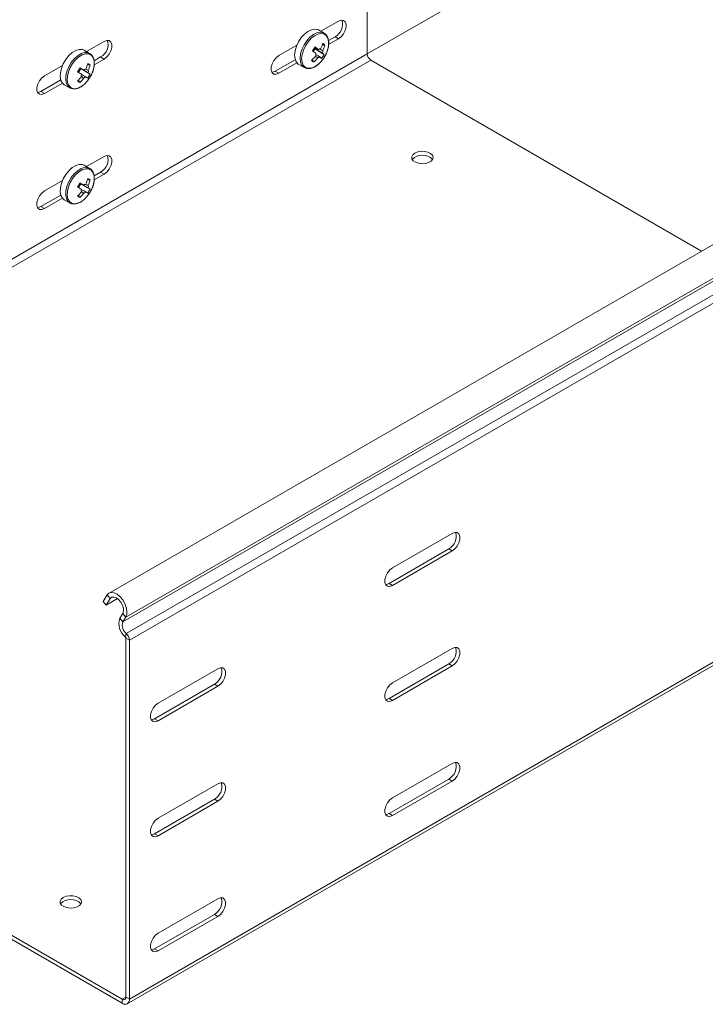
# Model space of a CAD drawing. Header units: millimetres. Extents: x -443 to 4177, y -1458 to 97.
# Tile 12 of 33: x 2295 to 2502, y -1458 to -1161. Entities that reach past the tile are written whole.
import ezdxf

# ---------------------------------------------------------------- set-up
doc = ezdxf.new("R2010")
doc.units = ezdxf.units.MM

msp = doc.modelspace()

# ---------------------------------------------------------------- linework, layer by layer
at = {"color": 7, "linetype": 'Continuous', "lineweight": 15}
for p, q in [((2399.67, -1171.04), (2399.67, -1063.55)), ((2399.67, -1171.04), (2476.39, -1126.75)), ((2391, -1161.14), (2385.69, -1164.2)), ((2386.63, -1164.75), (2384.99, -1163.8)), ((2386.7, -1164.79), (2386.63, -1164.75)), ((2389.94, -1165.83), (2387.97, -1166.97)), ((2388, -1168.18), (2391, -1166.44)), ((2315.92, -1170.87), (2314.28, -1169.92)), ((2320.29, -1167.25), (2314.98, -1170.32)), ((2378.42, -1168.4), (2372.97, -1171.55)), ((2383.38, -1170.28), (2383.91, -1169.49)), ((2383.66, -1169.27), (2383.91, -1169.49)), ((2386.64, -1171.25), (2383.91, -1169.49)), ((2386.89, -1168.36), (2386.07, -1168.37)), ((2319.23, -1171.95), (2317.24, -1173.1)), ((2317.28, -1174.3), (2320.29, -1172.56)), ((2604.6, -1170.39), (2321.76, -1333.67)), ((2377.93, -1172.77), (2371.91, -1176.24)), ((2383.49, -1173.5), (2383.09, -1172.75)), ((2500.51, -1230.48), (2400.73, -1172.87)), ((2307.71, -1174.52), (2302.26, -1177.66)), ((2312.56, -1176.63), (2313.25, -1175.45)), ((2312.97, -1175.29), (2313.25, -1175.45)), ((2316.05, -1177.1), (2313.25, -1175.45)), ((2316.08, -1174.33), (2315.25, -1174.35)), ((2372.97, -1176.85), (2378.42, -1173.71)), ((2378.99, -1174.19), (2380.63, -1175.14)), ((2307.22, -1178.88), (2301.2, -1182.36)), ((2312.95, -1179.66), (2312.55, -1178.92)), ((2302.26, -1182.97), (2307.71, -1179.82)), ((2308.28, -1180.31), (2309.92, -1181.26)), ((2320.29, -1201.96), (2314.98, -1205.02)), ((2315.92, -1205.57), (2314.28, -1204.62)), ((2319.23, -1206.65), (2317.24, -1207.8)), ((2317.28, -1209.01), (2320.29, -1207.26)), ((2307.71, -1209.22), (2302.26, -1212.37)), ((2312.56, -1211.33), (2313.25, -1210.16)), ((2312.97, -1209.99), (2313.25, -1210.16)), ((2316.05, -1211.8), (2313.25, -1210.16)), ((2316.08, -1209.03), (2315.25, -1209.05)), ((2307.22, -1213.59), (2301.2, -1217.06)), ((2302.26, -1217.67), (2307.71, -1214.53)), ((2312.95, -1214.36), (2312.55, -1213.63)), ((2308.28, -1215.01), (2309.92, -1215.96)), ((2425.3, -1315.63), (2407.27, -1326.04)), ((2406.21, -1330.73), (2424.24, -1320.33)), ((2407.27, -1331.35), (2425.3, -1320.94)), ((2325.77, -1456.17), (2117.88, -1336.16)), ((2319.97, -1336.17), (2321.2, -1334.22)), ((2320.9, -1337.29), (2319.97, -1336.17)), ((2320.9, -1337.29), (2324.31, -1335.32)), ((2320.9, -1337.29), (2322.13, -1335.33)), ((2325.77, -1457.39), (2117.88, -1337.38)), ((2325.88, -1339.8), (2324.98, -1341.23)), ((2326.81, -1340.92), (2325.91, -1342.34)), ((2326.83, -1347.2), (2326.83, -1455.56)), ((2327.89, -1347.82), (2327.89, -1456.17)), ((2425.3, -1350.33), (2407.27, -1360.74)), ((2327.27, -1457.54), (2504.67, -1355.13)), ((2354.59, -1356.45), (2336.56, -1366.86)), ((2406.21, -1365.44), (2424.24, -1355.03)), ((2407.27, -1366.05), (2425.3, -1355.64)), ((2335.5, -1371.56), (2353.53, -1361.15)), ((2336.56, -1372.17), (2354.59, -1361.76)), ((2425.3, -1385.04), (2407.27, -1395.45)), ((2406.21, -1400.14), (2424.24, -1389.73)), ((2354.59, -1391.15), (2336.56, -1401.56)), ((2407.27, -1400.75), (2425.3, -1390.34)), ((2335.5, -1406.26), (2353.53, -1395.85)), ((2336.56, -1406.87), (2354.59, -1396.46)), ((2354.59, -1425.86), (2336.56, -1436.27)), ((2335.5, -1440.96), (2353.53, -1430.55)), ((2336.56, -1441.57), (2354.59, -1431.16))]:
    msp.add_line(p, q, dxfattribs=at)
at = {"color": 7, "linetype": 'Continuous', "lineweight": 0}
for p, q in [((2389.94, -1165.83), (2391, -1166.44)), ((2116.82, -1334.32), (2399.67, -1171.04)), ((2117.88, -1336.16), (2400.73, -1172.87)), ((2319.23, -1171.95), (2320.29, -1172.56)), ((2326.81, -1340.92), (2609.66, -1177.63)), ((2371.91, -1176.24), (2372.97, -1176.85)), ((2325.91, -1342.34), (2608.76, -1179.06)), ((2301.2, -1182.36), (2302.26, -1182.97)), ((2326.98, -1345.88), (2609.82, -1182.6)), ((2327.89, -1347.82), (2610.74, -1184.53)), ((2319.23, -1206.65), (2320.29, -1207.26)), ((2301.2, -1217.06), (2302.26, -1217.67)), ((2424.24, -1320.33), (2425.3, -1320.94)), ((2406.21, -1330.73), (2407.27, -1331.35)), ((2322.13, -1335.33), (2321.2, -1334.22)), ((2322.13, -1335.33), (2323.01, -1334.83)), ((2324.98, -1341.23), (2325.91, -1342.34)), ((2326.81, -1340.92), (2325.88, -1339.8)), ((2326.98, -1345.88), (2326.68, -1346.88)), ((2327.89, -1347.82), (2326.83, -1347.2)), ((2327.89, -1456.17), (2504.67, -1354.12)), ((2424.24, -1355.03), (2425.3, -1355.64)), ((2353.53, -1361.15), (2354.59, -1361.76)), ((2406.21, -1365.44), (2407.27, -1366.05)), ((2335.5, -1371.56), (2336.56, -1372.17)), ((2424.24, -1389.73), (2425.3, -1390.34)), ((2353.53, -1395.85), (2354.59, -1396.46)), ((2406.21, -1400.14), (2407.27, -1400.75)), ((2335.5, -1406.26), (2336.56, -1406.87)), ((2353.53, -1430.55), (2354.59, -1431.16)), ((2335.5, -1440.96), (2336.56, -1441.57)), ((2325.77, -1456.17), (2326.83, -1455.56)), ((2325.77, -1457.39), (2325.77, -1456.17)), ((2326.83, -1455.56), (2327.89, -1456.17))]:
    msp.add_line(p, q, dxfattribs=at)
at = {"color": 7, "linetype": 'Continuous', "lineweight": 15, "flags": 128}
for points in [[(2391, -1166.44), (2391.79, -1165.83), (2392.48, -1164.97), (2392.99, -1163.97), (2393.27, -1162.94), (2393.27, -1162.02), (2392.99, -1161.31), (2392.48, -1160.9), (2391.79, -1160.84), (2391, -1161.14)], [(2384.99, -1163.8), (2384.73, -1163.67), (2383.84, -1163.52), (2382.84, -1163.71), (2381.77, -1164.23), (2380.73, -1165.04), (2379.76, -1166.11), (2378.93, -1167.36), (2378.3, -1168.71), (2377.89, -1170.08), (2377.75, -1171.38), (2377.87, -1172.53), (2378.25, -1173.46), (2378.86, -1174.11), (2378.99, -1174.19)], [(2320.29, -1172.56), (2321.08, -1171.95), (2321.77, -1171.09), (2322.28, -1170.09), (2322.56, -1169.06), (2322.56, -1168.14), (2322.28, -1167.43), (2321.77, -1167.02), (2321.08, -1166.96), (2320.29, -1167.25)], [(2314.28, -1169.92), (2313.71, -1169.69), (2312.77, -1169.66), (2311.73, -1169.98), (2310.67, -1170.61), (2309.64, -1171.53), (2308.72, -1172.68), (2307.96, -1173.97), (2307.41, -1175.34), (2307.1, -1176.7), (2307.05, -1177.95), (2307.27, -1179.03), (2307.74, -1179.86), (2308.28, -1180.31)], [(2372.97, -1171.55), (2372.19, -1172.16), (2371.5, -1173.02), (2370.98, -1174.02), (2370.71, -1175.05), (2370.71, -1175.97), (2370.98, -1176.68), (2371.5, -1177.09), (2372.19, -1177.15), (2372.97, -1176.85)], [(2385.48, -1173.6), (2385.64, -1173.44), (2386.51, -1172.31)], [(2302.26, -1177.66), (2301.48, -1178.28), (2300.78, -1179.14), (2300.27, -1180.14), (2300, -1181.16), (2300, -1182.08), (2300.27, -1182.79), (2300.78, -1183.2), (2301.48, -1183.26), (2302.26, -1182.97)], [(2315.09, -1179.37), (2315.26, -1179.16), (2316.08, -1177.97)], [(2371.91, -1176.24), (2371.13, -1176.53), (2370.91, -1176.55)], [(2301.2, -1182.36), (2300.42, -1182.65), (2300.2, -1182.67)], [(2320.29, -1207.26), (2321.08, -1206.65), (2321.77, -1205.79), (2322.28, -1204.79), (2322.56, -1203.76), (2322.56, -1202.84), (2322.28, -1202.13), (2321.77, -1201.72), (2321.08, -1201.66), (2320.29, -1201.96)], [(2413.99, -1200.94), (2414.86, -1200.58), (2415.88, -1200.4), (2416.95, -1200.43), (2417.95, -1200.65), (2418.76, -1201.05), (2419.31, -1201.58), (2419.53, -1202.19), (2419.4, -1202.8), (2418.93, -1203.36), (2418.17, -1203.79), (2417.21, -1204.06), (2416.15, -1204.14), (2415.1, -1204.01), (2414.18, -1203.7), (2413.49, -1203.23), (2413.1, -1202.65), (2413.06, -1202.03), (2413.36, -1201.44), (2413.99, -1200.94)], [(2314.28, -1204.62), (2313.71, -1204.4), (2312.77, -1204.37), (2311.73, -1204.68), (2310.67, -1205.32), (2309.64, -1206.24), (2308.72, -1207.38), (2307.96, -1208.68), (2307.41, -1210.04), (2307.1, -1211.4), (2307.05, -1212.65), (2307.27, -1213.73), (2307.74, -1214.56), (2308.28, -1215.01)], [(2302.26, -1212.37), (2301.48, -1212.98), (2300.78, -1213.84), (2300.27, -1214.84), (2300, -1215.87), (2300, -1216.79), (2300.27, -1217.5), (2300.78, -1217.91), (2301.48, -1217.97), (2302.26, -1217.67)], [(2315.09, -1214.07), (2315.26, -1213.86), (2316.08, -1212.68)], [(2301.2, -1217.06), (2300.42, -1217.35), (2300.2, -1217.37)], [(2425.3, -1320.94), (2426.08, -1320.32), (2426.78, -1319.46), (2427.29, -1318.46), (2427.56, -1317.44), (2427.56, -1316.52), (2427.29, -1315.81), (2426.78, -1315.4), (2426.08, -1315.34), (2425.3, -1315.63)], [(2407.27, -1326.04), (2406.48, -1326.65), (2405.79, -1327.51), (2405.28, -1328.52), (2405, -1329.54), (2405, -1330.46), (2405.28, -1331.17), (2405.79, -1331.58), (2406.48, -1331.64), (2407.27, -1331.35)], [(2321.2, -1334.22), (2321.73, -1333.68), (2322.45, -1333.46), (2323.3, -1333.58), (2324.2, -1334.01), (2325.09, -1334.74), (2325.89, -1335.69), (2326.53, -1336.79), (2326.98, -1337.96), (2327.18, -1339.1), (2327.12, -1340.11), (2326.81, -1340.92)], [(2405.2, -1331.05), (2405.42, -1331.03), (2406.21, -1330.73)], [(2322.13, -1335.33), (2322.59, -1334.93), (2323.21, -1334.84), (2323.93, -1335.08), (2324.66, -1335.62), (2325.31, -1336.39), (2325.81, -1337.31), (2326.08, -1338.26), (2326.11, -1339.12), (2325.88, -1339.8)], [(2425.3, -1355.64), (2426.08, -1355.03), (2426.78, -1354.17), (2427.29, -1353.17), (2427.56, -1352.14), (2427.56, -1351.22), (2427.29, -1350.51), (2426.78, -1350.1), (2426.08, -1350.04), (2425.3, -1350.33)], [(2354.59, -1361.76), (2355.37, -1361.14), (2356.07, -1360.28), (2356.58, -1359.28), (2356.85, -1358.26), (2356.85, -1357.34), (2356.58, -1356.63), (2356.07, -1356.22), (2355.37, -1356.16), (2354.59, -1356.45)], [(2407.27, -1360.74), (2406.48, -1361.36), (2405.79, -1362.22), (2405.28, -1363.22), (2405, -1364.24), (2405, -1365.16), (2405.28, -1365.87), (2405.79, -1366.28), (2406.48, -1366.34), (2407.27, -1366.05)], [(2405.2, -1365.75), (2405.42, -1365.73), (2406.21, -1365.44)], [(2336.56, -1366.86), (2335.77, -1367.47), (2335.08, -1368.33), (2334.57, -1369.34), (2334.29, -1370.36), (2334.29, -1371.28), (2334.57, -1371.99), (2335.08, -1372.4), (2335.77, -1372.46), (2336.56, -1372.17)], [(2334.49, -1371.87), (2334.71, -1371.85), (2335.5, -1371.56)], [(2425.3, -1390.34), (2426.08, -1389.73), (2426.78, -1388.87), (2427.29, -1387.87), (2427.56, -1386.84), (2427.56, -1385.92), (2427.29, -1385.21), (2426.78, -1384.8), (2426.08, -1384.74), (2425.3, -1385.04)], [(2354.59, -1396.46), (2355.37, -1395.85), (2356.07, -1394.99), (2356.58, -1393.99), (2356.85, -1392.96), (2356.85, -1392.04), (2356.58, -1391.33), (2356.07, -1390.92), (2355.37, -1390.86), (2354.59, -1391.15)], [(2407.27, -1395.45), (2406.48, -1396.06), (2405.79, -1396.92), (2405.28, -1397.92), (2405, -1398.95), (2405, -1399.87), (2405.28, -1400.58), (2405.79, -1400.98), (2406.48, -1401.05), (2407.27, -1400.75)], [(2336.56, -1401.56), (2335.77, -1402.18), (2335.08, -1403.04), (2334.57, -1404.04), (2334.29, -1405.06), (2334.29, -1405.98), (2334.57, -1406.69), (2335.08, -1407.1), (2335.77, -1407.16), (2336.56, -1406.87)], [(2405.2, -1400.45), (2405.42, -1400.43), (2406.21, -1400.14)], [(2334.49, -1406.57), (2334.71, -1406.55), (2335.5, -1406.26)], [(2307.92, -1425.45), (2307.3, -1425.95), (2306.99, -1426.55), (2307.04, -1427.16), (2307.43, -1427.74), (2308.12, -1428.21), (2309.04, -1428.53), (2310.08, -1428.65), (2311.14, -1428.58), (2312.11, -1428.3), (2312.86, -1427.87), (2313.33, -1427.31), (2313.46, -1426.7), (2313.24, -1426.1), (2312.7, -1425.57), (2311.88, -1425.17), (2310.88, -1424.94), (2309.82, -1424.92), (2308.79, -1425.09), (2307.92, -1425.45)], [(2354.59, -1431.16), (2355.37, -1430.55), (2356.07, -1429.69), (2356.58, -1428.69), (2356.85, -1427.66), (2356.85, -1426.74), (2356.58, -1426.03), (2356.07, -1425.62), (2355.37, -1425.56), (2354.59, -1425.86)], [(2336.56, -1436.27), (2335.77, -1436.88), (2335.08, -1437.74), (2334.57, -1438.74), (2334.29, -1439.77), (2334.29, -1440.69), (2334.57, -1441.4), (2335.08, -1441.81), (2335.77, -1441.87), (2336.56, -1441.57)], [(2334.49, -1441.27), (2334.71, -1441.25), (2335.5, -1440.96)]]:
    msp.add_lwpolyline(points, dxfattribs=at)
at = {"color": 7, "linetype": 'Continuous', "lineweight": 0, "flags": 128}
for points in [[(2386.63, -1164.75), (2386.38, -1164.62), (2385.49, -1164.47), (2384.48, -1164.65), (2383.42, -1165.17), (2382.37, -1165.99), (2381.4, -1167.06), (2380.58, -1168.31), (2379.94, -1169.66), (2379.54, -1171.03), (2379.39, -1172.33), (2379.51, -1173.48), (2379.89, -1174.41), (2380.5, -1175.06), (2380.68, -1175.17)], [(2386.51, -1172.31), (2387.22, -1171.05), (2387.72, -1169.73), (2387.99, -1168.44), (2388, -1167.25), (2387.76, -1166.24), (2387.28, -1165.48), (2386.58, -1165.01), (2385.73, -1164.86), (2384.76, -1165.04), (2383.74, -1165.54), (2382.73, -1166.32), (2381.8, -1167.35), (2381, -1168.55), (2380.39, -1169.85), (2380, -1171.17), (2379.86, -1172.42), (2379.98, -1173.53), (2380.34, -1174.42), (2380.93, -1175.04), (2381.71, -1175.36), (2382.64, -1175.34), (2383.64, -1175), (2384.66, -1174.35), (2385.48, -1173.6)], [(2315.93, -1170.87), (2315.35, -1170.64), (2314.41, -1170.61), (2313.38, -1170.93), (2312.31, -1171.56), (2311.29, -1172.48), (2310.37, -1173.63), (2309.6, -1174.92), (2309.05, -1176.29), (2308.74, -1177.64), (2308.69, -1178.9), (2308.91, -1179.97), (2309.38, -1180.8), (2309.97, -1181.28)], [(2316.08, -1177.97), (2316.72, -1176.68), (2317.14, -1175.36), (2317.31, -1174.1), (2317.23, -1172.97), (2316.89, -1172.04), (2316.33, -1171.38), (2315.57, -1171.03), (2314.67, -1171), (2313.67, -1171.3), (2312.65, -1171.91), (2311.66, -1172.8), (2310.78, -1173.9), (2310.04, -1175.15), (2309.51, -1176.46), (2309.21, -1177.76), (2309.17, -1178.97), (2309.38, -1180.01), (2309.83, -1180.8), (2310.49, -1181.32), (2311.33, -1181.51), (2312.29, -1181.37), (2313.31, -1180.91), (2314.32, -1180.16), (2315.09, -1179.37)], [(2315.93, -1205.57), (2315.35, -1205.35), (2314.41, -1205.32), (2313.38, -1205.63), (2312.31, -1206.27), (2311.29, -1207.19), (2310.37, -1208.33), (2309.6, -1209.63), (2309.05, -1210.99), (2308.74, -1212.35), (2308.69, -1213.6), (2308.91, -1214.68), (2309.38, -1215.51), (2309.97, -1215.99)], [(2316.08, -1212.68), (2316.72, -1211.39), (2317.14, -1210.07), (2317.31, -1208.8), (2317.23, -1207.67), (2316.89, -1206.75), (2316.33, -1206.09), (2315.57, -1205.73), (2314.67, -1205.7), (2313.67, -1206.01), (2312.65, -1206.62), (2311.66, -1207.5), (2310.78, -1208.6), (2310.04, -1209.85), (2309.51, -1211.16), (2309.21, -1212.47), (2309.17, -1213.67), (2309.38, -1214.71), (2309.83, -1215.51), (2310.49, -1216.02), (2311.33, -1216.21), (2312.29, -1216.07), (2313.31, -1215.61), (2314.32, -1214.86), (2315.09, -1214.07)]]:
    msp.add_lwpolyline(points, dxfattribs=at)
at = {"color": 7, "linetype": 'Continuous', "lineweight": 15}
for centre, radius, start, end in [((2387.9, -1162.06), 4.29, 298.4609, 16.6996), ((2317.19, -1168.17), 4.29, 298.4607, 16.7), ((2366.16, -1157.99), 20.82, 324.5146, 328.4081), ((2354.14, -1208.3), 47.96, 51.2237, 52.8344), ((2381.59, -1168.77), 2.13, 319.4441, 346.1965), ((2354.92, -1207.11), 47.95, 51.2237, 52.8345), ((2385.74, -1170.63), 1.2, 97.791, 131.0077), ((2375.4, -1164.21), 11.45, 332.7751, 341.5855), ((2384.59, -1170.22), 1.64, 341.5206, 8.4179), ((2376.03, -1164.75), 11.45, 332.7748, 341.5858), ((2382.78, -1172.54), 5.86, 45.4291, 53.5423), ((2374.7, -1163.83), 12.24, 311.7695, 320.1948), ((2390.27, -1164.92), 10.93, 227.3126, 231.6587), ((2375.33, -1164.37), 12.24, 311.7695, 320.1947), ((2385.73, -1171.43), 1.64, 161.5182, 188.4188), ((2384.58, -1171.02), 1.2, 277.7912, 311.0074), ((2380.77, -1176.95), 6.81, 41.6538, 47.5845), ((2377.99, -1166.36), 9.94, 322.3796, 330.5431), ((2381.55, -1175.77), 6.81, 41.6523, 47.5841), ((2401.97, -1170.93), 2.31, 182.6059, 237.3944), ((2294.65, -1165.28), 20.88, 327.6102, 331.5071), ((2310.92, -1174.91), 2.08, 311.3069, 349.5202), ((2121.37, -1495.4), 373.13, 58.8928, 59.0987), ((2315.12, -1176.92), 1.38, 104.262, 134.3986), ((2303.96, -1170.73), 11.85, 335.8386, 344.4645), ((2312.04, -1180.18), 7.11, 55.3653, 61.9749), ((2314.08, -1176.35), 1.44, 344.6722, 14.0137), ((2304.66, -1171.15), 11.85, 335.8395, 344.4636), ((2303.84, -1170.74), 11.95, 314.7062, 323.2831), ((2117.95, -1501.13), 378.39, 58.8943, 59.0974), ((2304.54, -1171.16), 11.95, 314.7064, 323.2828), ((2314.82, -1177.53), 1.44, 164.6671, 194.0155), ((2313.78, -1176.97), 1.38, 284.2629, 314.3977), ((2288.88, -1220.05), 49.41, 57.636, 58.4313), ((2307.09, -1172.65), 10, 325.4894, 333.6277), ((2289.51, -1218.98), 49.59, 57.6354, 58.4278), ((2316.59, -1172.9), 7.68, 235.6093, 241.7308), ((2317.19, -1202.88), 4.29, 298.4606, 16.7), ((2416.28, -1205.71), 4.18, 42.7186, 137.2814), ((2303.96, -1205.43), 11.85, 335.8386, 344.4645), ((2312.04, -1214.88), 7.11, 55.3647, 61.9755), ((2294.65, -1199.98), 20.88, 327.6101, 331.507), ((2117.93, -1535.86), 378.42, 58.8943, 59.0973), ((2310.92, -1209.61), 2.08, 311.3069, 349.5203), ((2121.74, -1529.5), 372.42, 58.8927, 59.099), ((2315.12, -1211.62), 1.38, 104.2623, 134.3984), ((2314.08, -1211.05), 1.44, 344.6723, 14.0136), ((2289.51, -1253.67), 49.57, 57.6354, 58.4281), ((2304.66, -1205.85), 11.85, 335.8395, 344.4636), ((2303.84, -1205.44), 11.95, 314.7061, 323.2832), ((2316.59, -1207.6), 7.68, 235.6097, 241.7304), ((2304.54, -1205.87), 11.95, 314.7066, 323.2827), ((2314.82, -1212.24), 1.44, 164.6671, 194.0155), ((2313.78, -1211.67), 1.38, 284.2628, 314.3978), ((2288.88, -1254.76), 49.41, 57.6359, 58.4312), ((2307.09, -1207.35), 10, 325.4894, 333.6277), ((2422.19, -1316.55), 4.29, 298.4612, 16.6992), ((2329.89, -1342.83), 5.17, 161.9059, 231.6039), ((2328.98, -1343.35), 3.23, 161.9064, 231.6035), ((2326.36, -1347.23), 0.47, 2.9274, 47.6288), ((2325.08, -1347.96), 2.82, 2.9295, 47.6249), ((2422.19, -1351.25), 4.29, 298.4612, 16.6992), ((2351.48, -1357.37), 4.29, 298.4605, 16.6998), ((2422.19, -1385.96), 4.29, 298.4611, 16.6993), ((2351.48, -1392.07), 4.29, 298.4606, 16.6998), ((2310.22, -1430.23), 4.18, 42.7187, 137.2814), ((2351.48, -1426.78), 4.29, 298.4605, 16.6999), ((2326.19, -1455.66), 0.655, 230.7974, 9.2136), ((2326.6, -1456.38), 1.31, 230.7969, 9.2142)]:
    msp.add_arc(centre, radius, start, end, dxfattribs=at)
for points, knots in [([(2386.51, -1172.31), (2386.64, -1172.11), (2387.01, -1171.52), (2387.5, -1170.46), (2387.9, -1169.19), (2388.07, -1167.95), (2388, -1166.79), (2387.68, -1165.84), (2387.24, -1165.16), (2386.85, -1164.92), (2386.7, -1164.83)], [0, 0, 0, 0, 0.074832, 0.21671, 0.359146, 0.502332, 0.646664, 0.791777, 0.91968, 1, 1, 1, 1]), ([(2386.14, -1170.74), (2386.05, -1170.69), (2385.27, -1170.23), (2384.44, -1169.74), (2383.71, -1169.3), (2383.66, -1169.27)], [0, 0, 0, 0, 0.1127708, 0.9417941, 1, 1, 1, 1]), ([(2383.75, -1169.05), (2384.07, -1169.23), (2384.47, -1169.46), (2384.87, -1169.68), (2384.96, -1169.73)], [0, 0, 0, 0, 0.789338, 1, 1, 1, 1]), ([(2385.39, -1169.61), (2385.57, -1169.69), (2385.84, -1169.82), (2386.12, -1169.94), (2386.21, -1169.98)], [0, 0, 0, 0, 0.656083, 1, 1, 1, 1]), ([(2316.08, -1177.97), (2316.2, -1177.76), (2316.54, -1177.15), (2316.97, -1176.08), (2317.28, -1174.81), (2317.36, -1173.6), (2317.19, -1172.5), (2316.76, -1171.6), (2316.31, -1171.05), (2315.97, -1170.91), (2315.92, -1170.89)], [0, 0, 0, 0, 0.078093, 0.226253, 0.375143, 0.525001, 0.676105, 0.827039, 0.973281, 1, 1, 1, 1]), ([(2384.74, -1172.21), (2384.66, -1172.15), (2384.43, -1171.98), (2384.2, -1171.82), (2384.06, -1171.72)], [0, 0, 0, 0, 0.367708, 1, 1, 1, 1]), ([(2384.22, -1171.25), (2384.51, -1171.42), (2384.89, -1171.64), (2385.27, -1171.87), (2385.36, -1171.92)], [0, 0, 0, 0, 0.7552397, 1, 1, 1, 1]), ([(2312.89, -1175.21), (2313.23, -1175.4), (2313.65, -1175.64), (2314.06, -1175.88), (2314.15, -1175.93)], [0, 0, 0, 0, 0.799614, 1, 1, 1, 1]), ([(2315.47, -1176.73), (2315.37, -1176.68), (2314.59, -1176.22), (2313.76, -1175.74), (2313.02, -1175.31), (2312.97, -1175.29)], [0, 0, 0, 0, 0.112771, 0.941794, 1, 1, 1, 1]), ([(2314.7, -1175.65), (2314.86, -1175.72), (2315.12, -1175.84), (2315.38, -1175.96), (2315.48, -1176)], [0, 0, 0, 0, 0.638423, 1, 1, 1, 1]), ([(2380.71, -1175.14), (2380.85, -1175.22), (2381.24, -1175.45), (2382.03, -1175.5), (2382.97, -1175.34), (2383.96, -1174.87), (2384.82, -1174.28), (2385.29, -1173.77), (2385.47, -1173.58)], [0, 0, 0, 0, 0.1070923, 0.2936693, 0.4832425, 0.6803938, 0.8821637, 1, 1, 1, 1]), ([(2314.12, -1178.31), (2314.04, -1178.25), (2313.8, -1178.08), (2313.56, -1177.91), (2313.41, -1177.8)], [0, 0, 0, 0, 0.350858, 1, 1, 1, 1]), ([(2313.43, -1177.19), (2313.77, -1177.39), (2314.21, -1177.65), (2314.66, -1177.9), (2314.75, -1177.96)], [0, 0, 0, 0, 0.787021, 1, 1, 1, 1]), ([(2309.98, -1181.28), (2310, -1181.29), (2310.24, -1181.48), (2310.86, -1181.6), (2311.78, -1181.58), (2312.76, -1181.26), (2313.74, -1180.66), (2314.54, -1180.01), (2314.95, -1179.5), (2315.08, -1179.34)], [0, 0, 0, 0, 0.01325, 0.187912, 0.361888, 0.541824, 0.727978, 0.916348, 1, 1, 1, 1]), ([(2316.08, -1212.68), (2316.2, -1212.47), (2316.54, -1211.86), (2316.97, -1210.79), (2317.28, -1209.52), (2317.36, -1208.3), (2317.19, -1207.2), (2316.76, -1206.31), (2316.31, -1205.75), (2315.97, -1205.62), (2315.92, -1205.59)], [0, 0, 0, 0, 0.078094, 0.226253, 0.375144, 0.525001, 0.676105, 0.827039, 0.973281, 1, 1, 1, 1]), ([(2312.97, -1209.95), (2313.28, -1210.13), (2313.67, -1210.36), (2314.06, -1210.58), (2314.15, -1210.63)], [0, 0, 0, 0, 0.7865865, 1, 1, 1, 1]), ([(2315.47, -1211.44), (2315.37, -1211.38), (2314.59, -1210.93), (2313.76, -1210.45), (2313.02, -1210.02), (2312.97, -1209.99)], [0, 0, 0, 0, 0.112771, 0.941794, 1, 1, 1, 1]), ([(2314.7, -1210.35), (2314.86, -1210.43), (2315.12, -1210.54), (2315.38, -1210.66), (2315.48, -1210.71)], [0, 0, 0, 0, 0.638423, 1, 1, 1, 1]), ([(2309.98, -1215.98), (2310, -1215.99), (2310.24, -1216.19), (2310.86, -1216.3), (2311.78, -1216.28), (2312.76, -1215.96), (2313.74, -1215.37), (2314.54, -1214.71), (2314.95, -1214.2), (2315.08, -1214.05)], [0, 0, 0, 0, 0.0132496, 0.1879118, 0.3618883, 0.5418241, 0.7279776, 0.9163479, 1, 1, 1, 1]), ([(2314.12, -1213.01), (2314.04, -1212.95), (2313.81, -1212.79), (2313.58, -1212.62), (2313.44, -1212.52)], [0, 0, 0, 0, 0.366558, 1, 1, 1, 1]), ([(2313.56, -1211.97), (2313.86, -1212.14), (2314.26, -1212.38), (2314.66, -1212.61), (2314.75, -1212.66)], [0, 0, 0, 0, 0.763998, 1, 1, 1, 1])]:
    msp.add_open_spline(points, degree=3, knots=knots, dxfattribs=at)

doc.saveas('drawing.dxf')
